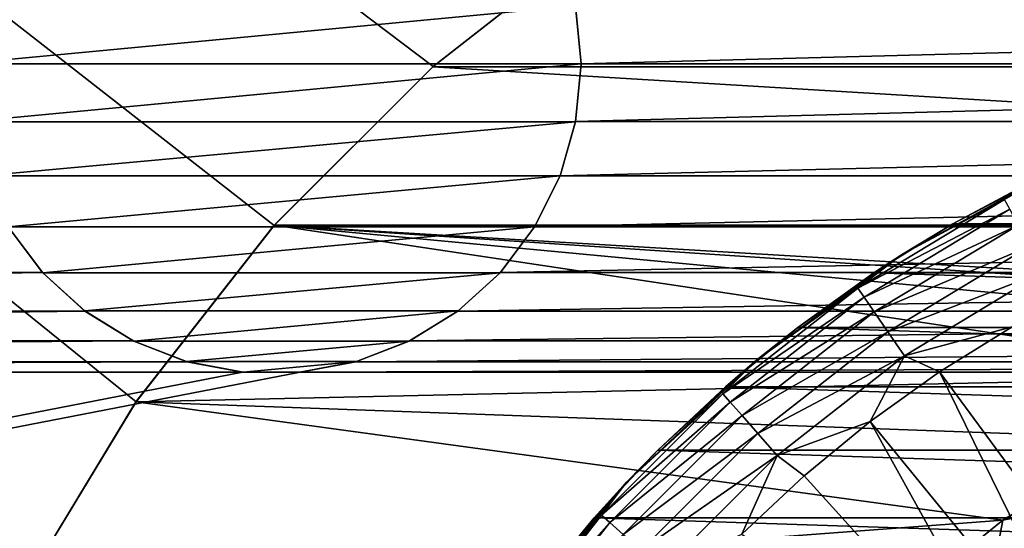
# Model space of a CAD drawing. Header units: metres. Extents: x -125 to 125, y -125 to 125.
# Tile 42 of 71: x -13.28 to -5.33, y 7.5 to 11.61. Entities that reach past the tile are written whole.
import ezdxf

# ---------------------------------------------------------------- set-up
doc = ezdxf.new("R2010")
doc.units = ezdxf.units.M
doc.layers.add('solid_P35300', color=7, linetype='CONTINUOUS')

msp = doc.modelspace()

# ---------------------------------------------------------------- linework, layer by layer
at = {"layer": 'solid_P35300'}
for points in [[(-106, 84), (-12.342908, 8.522517), (-13.282812, 6.968478)], [(-106, 84), (-11.229122, 9.944516), (-12.342908, 8.522517)], [(-106, 84), (-9.944516, 11.229122), (-11.229122, 9.944516)], [(-106, 84), (-8.522517, 12.342908), (-9.944516, 11.229122)], [(-106, 84), (-11.229122, -9.944516), (-9.944516, -11.229122)], [(-106, 84), (-9.944516, -11.229122), (-106, -84)], [(-106, 84), (-12.342908, -8.522517), (-11.229122, -9.944516)], [(-106, 84), (-13.282812, -6.968478), (-12.342908, -8.522517)], [(-8.520971, 12.344758, -19.5), (-9.946049, 11.226768, -19.5), (-8.522517, 12.342908)], [(9.946049, 11.226768, -19.5), (-9.946049, 11.226768, -19.5), (-8.520971, 12.344758, -19.5)], [(-9.946049, 11.226768, -19.5), (-9.944516, 11.229122), (-8.522517, 12.342908)], [(9.946049, 11.226768, -19.5), (-8.520971, 12.344758, -19.5), (8.520971, 12.344758, -19.5)], [(-8.795752, 11.718359, 8), (-13.75, 11.25, 8), (-8.75, 11.25, 8)], [(-8.795752, 11.718359, 8), (-13.704248, 11.718359, 8), (-13.75, 11.25, 8)], [(-8.795752, 11.718359, 8), (-8.75, 11.25, 8), (-8.794522, 11.715521, 5.5)], [(8.794522, 11.715521, 5.5), (-8.794522, 11.715521, 5.5), (-8.75, 11.25, 5.5)], [(-8.75, 11.25, 8), (-8.75, 11.25, 5.5), (-8.794522, 11.715521, 5.5)], [(8.794522, 11.715521, 5.5), (-8.75, 11.25, 5.5), (8.75, 11.25, 5.5)], [(-13.75, 11.25, 8), (-13.704248, 10.781641, 8), (-8.75, 11.25, 8)], [(-13.704248, 10.781641, 8), (-8.795752, 10.781641, 8), (-8.75, 11.25, 8)], [(-11.227661, 9.94684, -19.5), (-11.229122, 9.944516), (-9.944516, 11.229122)], [(-9.946049, 11.226768, -19.5), (-11.227661, 9.94684, -19.5), (-9.944516, 11.229122)], [(11.227661, 9.94684, -19.5), (-11.227661, 9.94684, -19.5), (-9.946049, 11.226768, -19.5)], [(11.227661, 9.94684, -19.5), (-9.946049, 11.226768, -19.5), (9.946049, 11.226768, -19.5)], [(-8.795752, 10.781641, 8), (-8.794522, 10.784479, 5.5), (-8.75, 11.25, 5.5)], [(-8.795752, 10.781641, 8), (-8.75, 11.25, 5.5), (-8.75, 11.25, 8)], [(8.75, 11.25, 5.5), (-8.75, 11.25, 5.5), (-8.794522, 10.784479, 5.5)], [(8.794522, 10.784479, 5.5), (8.75, 11.25, 5.5), (-8.794522, 10.784479, 5.5)], [(-13.704248, 10.781641, 8), (-13.580626, 10.345536, 8), (-8.795752, 10.781641, 8)], [(-13.580626, 10.345536, 8), (-8.919374, 10.345536, 8), (-8.795752, 10.781641, 8)], [(-8.919374, 10.345536, 8), (-8.918547, 10.347716, 5.5), (-8.794522, 10.784479, 5.5)], [(-8.919374, 10.345536, 8), (-8.794522, 10.784479, 5.5), (-8.795752, 10.781641, 8)], [(8.794522, 10.784479, 5.5), (-8.794522, 10.784479, 5.5), (-8.918547, 10.347716, 5.5)], [(8.918547, 10.347716, 5.5), (8.794522, 10.784479, 5.5), (-8.918547, 10.347716, 5.5)], [(-13.580626, 10.345536, 8), (-13.375021, 9.93553, 8), (-8.919374, 10.345536, 8)], [(-13.375021, 9.93553, 8), (-9.124979, 9.93553, 8), (-8.919374, 10.345536, 8)], [(8.918547, 10.347716, 5.5), (-8.918547, 10.347716, 5.5), (-9.125547, 9.933694, 5.5)], [(-9.124979, 9.93553, 8), (-9.125547, 9.933694, 5.5), (-8.918547, 10.347716, 5.5)], [(9.125547, 9.933694, 5.5), (8.918547, 10.347716, 5.5), (-9.125547, 9.933694, 5.5)], [(-9.124979, 9.93553, 8), (-8.918547, 10.347716, 5.5), (-8.919374, 10.345536, 8)], [(-4.896462, 10.405511, -29.427618), (-6.162008, 9.709771, -29.427618), (-5.33039, 10.156211, -29.134802)], [(-5.75, 9.959292, -38.5), (-6.162008, 9.709771, -29.427618), (-4.896462, 10.405511, -29.427618)], [(-5.088911, 10.31197, -38.5), (-5.75, 9.959292, -38.5), (-4.896462, 10.405511, -29.427618)], [(5.75, 9.959292, -38.5), (-5.75, 9.959292, -38.5), (-5.088911, 10.31197, -38.5)], [(-5.33039, 10.156211, -29.134802), (-6.515722, 9.439653, -29.134802), (-5.288918, 10.07719, -28.852768)], [(-6.162008, 9.709771, -29.427618), (-6.515722, 9.439653, -29.134802), (-5.33039, 10.156211, -29.134802)], [(-6.515722, 9.439653, -29.134802), (-6.465026, 9.366207, -28.852768), (-5.288918, 10.07719, -28.852768)], [(-5.288918, 10.07719, -28.852768), (-6.465026, 9.366207, -28.852768), (-5.221633, 9.94899, -28.594803)], [(-11.227661, 9.94684, -19.5), (-12.343776, 8.520293, -19.5), (-11.229122, 9.944516)], [(-3.104962, 8.727571, -19.5), (-12.343776, 8.520293, -19.5), (-11.227661, 9.94684, -19.5)], [(-12.343776, 8.520293, -19.5), (-12.342908, 8.522517), (-11.229122, 9.944516)], [(0.635498, 9.241791, -19.5), (-11.227661, 9.94684, -19.5), (11.227661, 9.94684, -19.5)], [(-1.881376, 9.070748, -19.5), (-3.104962, 8.727571, -19.5), (-11.227661, 9.94684, -19.5)], [(-0.635498, 9.241791, -19.5), (-1.881376, 9.070748, -19.5), (-11.227661, 9.94684, -19.5)], [(0.635498, 9.241791, -19.5), (-0.635498, 9.241791, -19.5), (-11.227661, 9.94684, -19.5)], [(-6.465026, 9.366207, -28.852768), (-6.38278, 9.247052, -28.594803), (-5.221633, 9.94899, -28.594803)], [(-5.75, 9.959292, -38.5), (-6.385972, 9.563111, -38.5), (-6.162008, 9.709771, -29.427618)], [(6.385972, 9.563111, -38.5), (-6.385972, 9.563111, -38.5), (-5.75, 9.959292, -38.5)], [(-5.221633, 9.94899, -28.594803), (-6.38278, 9.247052, -28.594803), (-5.131354, 9.776979, -28.371712)], [(6.385972, 9.563111, -38.5), (-5.75, 9.959292, -38.5), (5.75, 9.959292, -38.5)], [(-13.098362, 9.566901, 5.5), (-13.374453, 9.933694, 5.5), (-31.901638, 9.566901, 5.5)], [(-13.375021, 9.93553, 8), (-13.374453, 9.933694, 5.5), (-13.098362, 9.566901, 5.5)], [(-13.375021, 9.93553, 8), (-13.098362, 9.566901, 5.5), (-13.095996, 9.564437, 8)], [(-13.375021, 9.93553, 8), (-13.095996, 9.564437, 8), (-9.124979, 9.93553, 8)], [(-13.095996, 9.564437, 8), (-9.404004, 9.564437, 8), (-9.124979, 9.93553, 8)], [(-9.404004, 9.564437, 8), (-9.125547, 9.933694, 5.5), (-9.124979, 9.93553, 8)], [(-9.404004, 9.564437, 8), (-9.401638, 9.566901, 5.5), (-9.125547, 9.933694, 5.5)], [(9.125547, 9.933694, 5.5), (-9.125547, 9.933694, 5.5), (-9.401638, 9.566901, 5.5)], [(9.401638, 9.566901, 5.5), (9.125547, 9.933694, 5.5), (-9.401638, 9.566901, 5.5)], [(-6.162008, 9.709771, -29.427618), (-7.330376, 8.860902, -29.427618), (-6.515722, 9.439653, -29.134802)], [(-6.99999, 9.122564, -38.5), (-7.330376, 8.860902, -29.427618), (-6.162008, 9.709771, -29.427618)], [(-6.385972, 9.563111, -38.5), (-6.99999, 9.122564, -38.5), (-6.162008, 9.709771, -29.427618)], [(-6.38278, 9.247052, -28.594803), (-6.272426, 9.087177, -28.371712), (-5.131354, 9.776979, -28.371712)], [(-5.131354, 9.776979, -28.371712), (-6.272426, 9.087177, -28.371712), (-5.021863, 9.568359, -28.192833)], [(-13.098362, 9.566901, 5.5), (-31.901638, 9.566901, 5.5), (-32.244804, 9.254806, 5.5)], [(-12.755194, 9.254806, 5.5), (-13.098362, 9.566901, 5.5), (-32.244804, 9.254806, 5.5)], [(-13.095996, 9.564437, 8), (-13.098362, 9.566901, 5.5), (-12.755194, 9.254806, 5.5)], [(-13.095996, 9.564437, 8), (-12.755194, 9.254806, 5.5), (-12.757265, 9.256907, 8)], [(-13.095996, 9.564437, 8), (-12.757265, 9.256907, 8), (-9.404004, 9.564437, 8)], [(-12.757265, 9.256907, 8), (-9.742735, 9.256907, 8), (-9.404004, 9.564437, 8)], [(9.401638, 9.566901, 5.5), (-9.401638, 9.566901, 5.5), (-9.744806, 9.254806, 5.5)], [(-9.742735, 9.256907, 8), (-9.744806, 9.254806, 5.5), (-9.401638, 9.566901, 5.5)], [(9.744806, 9.254806, 5.5), (9.401638, 9.566901, 5.5), (-9.744806, 9.254806, 5.5)], [(-9.742735, 9.256907, 8), (-9.401638, 9.566901, 5.5), (-9.404004, 9.564437, 8)], [(6.99999, 9.122564, -38.5), (-6.99999, 9.122564, -38.5), (-6.385972, 9.563111, -38.5)], [(6.99999, 9.122564, -38.5), (-6.385972, 9.563111, -38.5), (6.385972, 9.563111, -38.5)], [(-6.272426, 9.087177, -28.371712), (-6.138586, 8.893277, -28.192833), (-5.021863, 9.568359, -28.192833)], [(-5.021863, 9.568359, -28.192833), (-6.138586, 8.893277, -28.192833), (-5.269665, 9.127328, -28.065758)], [(-6.515722, 9.439653, -29.134802), (-7.60604, 8.585443, -29.134802), (-6.465026, 9.366207, -28.852768)], [(-7.330376, 8.860902, -29.427618), (-7.60604, 8.585443, -29.134802), (-6.515722, 9.439653, -29.134802)], [(-7.60604, 8.585443, -29.134802), (-7.546861, 8.518644, -28.852768), (-6.465026, 9.366207, -28.852768)], [(-6.465026, 9.366207, -28.852768), (-7.546861, 8.518644, -28.852768), (-6.38278, 9.247052, -28.594803)], [(-12.755194, 9.254806, 5.5), (-32.244804, 9.254806, 5.5), (-32.634285, 9.013098, 5.5)], [(-12.365715, 9.013098, 5.5), (-12.755194, 9.254806, 5.5), (-32.634285, 9.013098, 5.5)], [(-12.757265, 9.256907, 8), (-12.755194, 9.254806, 5.5), (-12.365715, 9.013098, 5.5)], [(-12.757265, 9.256907, 8), (-12.365715, 9.013098, 5.5), (-12.362003, 9.011443, 8)], [(-12.757265, 9.256907, 8), (-12.362003, 9.011443, 8), (-9.742735, 9.256907, 8)], [(-12.362003, 9.011443, 8), (-10.137997, 9.011443, 8), (-9.742735, 9.256907, 8)], [(-10.137997, 9.011443, 8), (-9.744806, 9.254806, 5.5), (-9.742735, 9.256907, 8)], [(-10.137997, 9.011443, 8), (-10.134285, 9.013098, 5.5), (-9.744806, 9.254806, 5.5)], [(9.744806, 9.254806, 5.5), (-9.744806, 9.254806, 5.5), (-10.134285, 9.013098, 5.5)], [(10.134285, 9.013098, 5.5), (9.744806, 9.254806, 5.5), (-10.134285, 9.013098, 5.5)], [(-7.546861, 8.518644, -28.852768), (-7.450851, 8.410273, -28.594803), (-6.38278, 9.247052, -28.594803)], [(-6.38278, 9.247052, -28.594803), (-7.450851, 8.410273, -28.594803), (-6.272426, 9.087177, -28.371712)], [(-6.99999, 9.122564, -38.5), (-7.584445, 8.643491, -38.5), (-7.330376, 8.860902, -29.427618)], [(7.584445, 8.643491, -38.5), (-7.584445, 8.643491, -38.5), (-6.99999, 9.122564, -38.5)], [(-7.450851, 8.410273, -28.594803), (-7.322031, 8.264865, -28.371712), (-6.272426, 9.087177, -28.371712)], [(-6.272426, 9.087177, -28.371712), (-7.322031, 8.264865, -28.371712), (-6.138586, 8.893277, -28.192833)], [(7.584445, 8.643491, -38.5), (-6.99999, 9.122564, -38.5), (6.99999, 9.122564, -38.5)], [(-6.138586, 8.893277, -28.192833), (-5.855339, 8.763133, -28.065758), (-5.269665, 9.127328, -28.065758)], [(-5.269665, 9.127328, -28.065758), (-5.855339, 8.763133, -28.065758), (-4.079946, 6.34852, -27)], [(-12.365715, 9.013098, 5.5), (-32.634285, 9.013098, 5.5), (-33.067474, 8.845589, 5.5)], [(-11.932525, 8.845589, 5.5), (-12.365715, 9.013098, 5.5), (-33.067474, 8.845589, 5.5)], [(-12.362003, 9.011443, 8), (-12.365715, 9.013098, 5.5), (-11.932525, 8.845589, 5.5)], [(-12.362003, 9.011443, 8), (-11.932525, 8.845589, 5.5), (-11.935996, 8.846944, 8)], [(-12.362003, 9.011443, 8), (-11.935996, 8.846944, 8), (-10.137997, 9.011443, 8)], [(-11.935996, 8.846944, 8), (-10.564004, 8.846944, 8), (-10.137997, 9.011443, 8)], [(10.134285, 9.013098, 5.5), (-10.134285, 9.013098, 5.5), (-10.567475, 8.845589, 5.5)], [(-10.564004, 8.846944, 8), (-10.567475, 8.845589, 5.5), (-10.134285, 9.013098, 5.5)], [(10.567475, 8.845589, 5.5), (10.134285, 9.013098, 5.5), (-10.567475, 8.845589, 5.5)], [(-10.564004, 8.846944, 8), (-10.134285, 9.013098, 5.5), (-10.137997, 9.011443, 8)], [(-11.932525, 8.845589, 5.5), (-33.067474, 8.845589, 5.5), (-33.517677, 8.761265, 5.5)], [(-11.482323, 8.761265, 5.5), (-11.932525, 8.845589, 5.5), (-33.517677, 8.761265, 5.5)], [(-11.935996, 8.846944, 8), (-11.932525, 8.845589, 5.5), (-11.482323, 8.761265, 5.5)], [(-11.935996, 8.846944, 8), (-11.482323, 8.761265, 5.5), (-11.478191, 8.761149, 8)], [(-11.935996, 8.846944, 8), (-11.478191, 8.761149, 8), (-10.564004, 8.846944, 8)], [(-11.478191, 8.761149, 8), (-11.021809, 8.761149, 8), (-10.564004, 8.846944, 8)], [(-11.021809, 8.761149, 8), (-10.567475, 8.845589, 5.5), (-10.564004, 8.846944, 8)], [(-11.021809, 8.761149, 8), (-11.017677, 8.761265, 5.5), (-10.567475, 8.845589, 5.5)], [(10.567475, 8.845589, 5.5), (-10.567475, 8.845589, 5.5), (-11.017677, 8.761265, 5.5)], [(11.017677, 8.761265, 5.5), (10.567475, 8.845589, 5.5), (-11.017677, 8.761265, 5.5)], [(-7.330376, 8.860902, -29.427618), (-8.38314, 7.872292, -29.427618), (-7.60604, 8.585443, -29.134802)], [(-8.131728, 8.131728, -38.5), (-8.38314, 7.872292, -29.427618), (-7.330376, 8.860902, -29.427618)], [(-7.584445, 8.643491, -38.5), (-8.131728, 8.131728, -38.5), (-7.330376, 8.860902, -29.427618)], [(-7.322031, 8.264865, -28.371712), (-7.165795, 8.088511, -28.192833), (-6.138586, 8.893277, -28.192833)], [(-6.138586, 8.893277, -28.192833), (-7.165795, 8.088511, -28.192833), (-6.415938, 8.361413, -28.065758)], [(-6.138586, 8.893277, -28.192833), (-6.415938, 8.361413, -28.065758), (-5.855339, 8.763133, -28.065758)], [(-101.932526, -8.845589, 5.5), (-11.482323, 8.761265, 5.5), (-33.517677, 8.761265, 5.5)], [(-101.932526, -8.845589, 5.5), (-11.017677, 8.761265, 5.5), (-11.482323, 8.761265, 5.5)], [(-101.932526, -8.845589, 5.5), (-101.482323, -8.761265, 5.5), (-11.017677, 8.761265, 5.5)], [(-101.482323, -8.761265, 5.5), (11.017677, 8.761265, 5.5), (-11.017677, 8.761265, 5.5)], [(-101.482323, -8.761265, 5.5), (101.482323, 8.761265, 5.5), (101.017677, 8.761265, 5.5)], [(-101.482323, -8.761265, 5.5), (101.017677, 8.761265, 5.5), (78.982323, 8.761265, 5.5)], [(-101.482323, -8.761265, 5.5), (-101.017677, -8.761265, 5.5), (101.482323, 8.761265, 5.5)], [(-101.482323, -8.761265, 5.5), (78.982323, 8.761265, 5.5), (78.517677, 8.761265, 5.5)], [(-101.482323, -8.761265, 5.5), (78.517677, 8.761265, 5.5), (56.482323, 8.761265, 5.5)], [(-101.482323, -8.761265, 5.5), (56.482323, 8.761265, 5.5), (56.017677, 8.761265, 5.5)], [(-101.482323, -8.761265, 5.5), (56.017677, 8.761265, 5.5), (33.982323, 8.761265, 5.5)], [(-101.482323, -8.761265, 5.5), (33.982323, 8.761265, 5.5), (33.517677, 8.761265, 5.5)], [(-101.482323, -8.761265, 5.5), (33.517677, 8.761265, 5.5), (11.482323, 8.761265, 5.5)], [(-101.482323, -8.761265, 5.5), (11.482323, 8.761265, 5.5), (11.017677, 8.761265, 5.5)], [(-78.982323, -8.761265, 5.5), (101.482323, 8.761265, 5.5), (-101.017677, -8.761265, 5.5)], [(-78.982323, -8.761265, 5.5), (-78.517677, -8.761265, 5.5), (101.482323, 8.761265, 5.5)], [(-56.482323, -8.761265, 5.5), (101.482323, 8.761265, 5.5), (-78.517677, -8.761265, 5.5)], [(-56.482323, -8.761265, 5.5), (-56.017677, -8.761265, 5.5), (101.482323, 8.761265, 5.5)], [(-33.982323, -8.761265, 5.5), (101.482323, 8.761265, 5.5), (-56.017677, -8.761265, 5.5)], [(-33.982323, -8.761265, 5.5), (-33.517677, -8.761265, 5.5), (101.482323, 8.761265, 5.5)], [(-11.482323, -8.761265, 5.5), (101.482323, 8.761265, 5.5), (-33.517677, -8.761265, 5.5)], [(-11.478191, 8.761149, 8), (-11.482323, 8.761265, 5.5), (-11.017677, 8.761265, 5.5)], [(-11.482323, -8.761265, 5.5), (-11.017677, -8.761265, 5.5), (101.482323, 8.761265, 5.5)], [(-11.478191, 8.761149, 8), (-11.017677, 8.761265, 5.5), (-11.021809, 8.761149, 8)], [(11.017677, -8.761265, 5.5), (101.482323, 8.761265, 5.5), (-11.017677, -8.761265, 5.5)], [(-5.855339, 8.763133, -28.065758), (-6.415938, 8.361413, -28.065758), (-4.522449, 6.041285, -27)], [(-5.855339, 8.763133, -28.065758), (-4.522449, 6.041285, -27), (-4.079946, 6.34852, -27)], [(-3.104962, 8.727571, -19.5), (-4.259038, 8.226918, -19.5), (-12.343776, 8.520293, -19.5)], [(-7.60604, 8.585443, -29.134802), (-8.585443, 7.60604, -29.134802), (-7.546861, 8.518644, -28.852768)], [(-8.38314, 7.872292, -29.427618), (-8.585443, 7.60604, -29.134802), (-7.60604, 8.585443, -29.134802)], [(8.131728, 8.131728, -38.5), (-8.131728, 8.131728, -38.5), (-7.584445, 8.643491, -38.5)], [(8.131728, 8.131728, -38.5), (-7.584445, 8.643491, -38.5), (7.584445, 8.643491, -38.5)], [(-13.28184, 6.970848, -19.5), (-13.282812, 6.968478), (-12.342908, 8.522517)], [(-12.343776, 8.520293, -19.5), (-13.28184, 6.970848, -19.5), (-12.342908, 8.522517)], [(-5.343997, 7.566383, -19.5), (-13.28184, 6.970848, -19.5), (-12.343776, 8.520293, -19.5)], [(-4.259038, 8.226918, -19.5), (-5.343997, 7.566383, -19.5), (-12.343776, 8.520293, -19.5)], [(-8.585443, 7.60604, -29.134802), (-8.518644, 7.546861, -28.852768), (-7.546861, 8.518644, -28.852768)], [(-7.546861, 8.518644, -28.852768), (-8.518644, 7.546861, -28.852768), (-7.450851, 8.410273, -28.594803)], [(-8.518644, 7.546861, -28.852768), (-8.410273, 7.450851, -28.594803), (-7.450851, 8.410273, -28.594803)], [(-7.450851, 8.410273, -28.594803), (-8.410273, 7.450851, -28.594803), (-7.322031, 8.264865, -28.371712)], [(-7.165795, 8.088511, -28.192833), (-6.949064, 7.923889, -28.065758), (-6.415938, 8.361413, -28.065758)], [(-6.415938, 8.361413, -28.065758), (-6.949064, 7.923889, -28.065758), (-4.941906, 5.703264, -27)], [(-6.415938, 8.361413, -28.065758), (-4.941906, 5.703264, -27), (-4.522449, 6.041285, -27)], [(-8.410273, 7.450851, -28.594803), (-8.264865, 7.322031, -28.371712), (-7.322031, 8.264865, -28.371712)], [(-7.322031, 8.264865, -28.371712), (-8.264865, 7.322031, -28.371712), (-7.165795, 8.088511, -28.192833)], [(-4.465647, 7.734727, -19.532616), (-5.343997, 7.566383, -19.5), (-4.259038, 8.226918, -19.5)], [(-8.131728, 8.131728, -38.5), (-8.643491, 7.584445, -38.5), (-8.38314, 7.872292, -29.427618)], [(8.643491, 7.584445, -38.5), (-8.643491, 7.584445, -38.5), (-8.131728, 8.131728, -38.5)], [(8.643491, 7.584445, -38.5), (-8.131728, 8.131728, -38.5), (8.131728, 8.131728, -38.5)], [(-8.264865, 7.322031, -28.371712), (-8.088511, 7.165795, -28.192833), (-7.165795, 8.088511, -28.192833)], [(-7.165795, 8.088511, -28.192833), (-8.088511, 7.165795, -28.192833), (-7.452432, 7.452432, -28.065758)], [(-7.165795, 8.088511, -28.192833), (-7.452432, 7.452432, -28.065758), (-6.949064, 7.923889, -28.065758)], [(-8.38314, 7.872292, -29.427618), (-9.303696, 6.759531, -29.427618), (-8.585443, 7.60604, -29.134802)], [(-9.122564, 6.99999, -38.5), (-9.303696, 6.759531, -29.427618), (-8.38314, 7.872292, -29.427618)], [(-8.643491, 7.584445, -38.5), (-9.122564, 6.99999, -38.5), (-8.38314, 7.872292, -29.427618)], [(-6.949064, 7.923889, -28.065758), (-7.452432, 7.452432, -28.065758), (-4.941906, 5.703264, -27)], [(-4.465647, 7.734727, -19.532616), (-5.437027, 7.085671, -19.532616), (-5.343997, 7.566383, -19.5)], [(-5.240576, 6.829652, -19.630127), (-5.437027, 7.085671, -19.532616), (-4.465647, 7.734727, -19.532616)], [(-5.343997, 7.566383, -19.5), (-6.321083, 6.772651, -19.5), (-13.28184, 6.970848, -19.5)], [(-8.585443, 7.60604, -29.134802), (-9.439653, 6.515722, -29.134802), (-8.518644, 7.546861, -28.852768)], [(-9.303696, 6.759531, -29.427618), (-9.439653, 6.515722, -29.134802), (-8.585443, 7.60604, -29.134802)], [(9.122564, 6.99999, -38.5), (-9.122564, 6.99999, -38.5), (-8.643491, 7.584445, -38.5)], [(9.122564, 6.99999, -38.5), (-8.643491, 7.584445, -38.5), (8.643491, 7.584445, -38.5)], [(-5.437027, 7.085671, -19.532616), (-6.321083, 6.772651, -19.5), (-5.343997, 7.566383, -19.5)], [(-9.439653, 6.515722, -29.134802), (-9.366207, 6.465026, -28.852768), (-8.518644, 7.546861, -28.852768)], [(-8.518644, 7.546861, -28.852768), (-9.366207, 6.465026, -28.852768), (-8.410273, 7.450851, -28.594803)]]:
    msp.add_3dface(points, dxfattribs=at)

doc.saveas('drawing.dxf')
